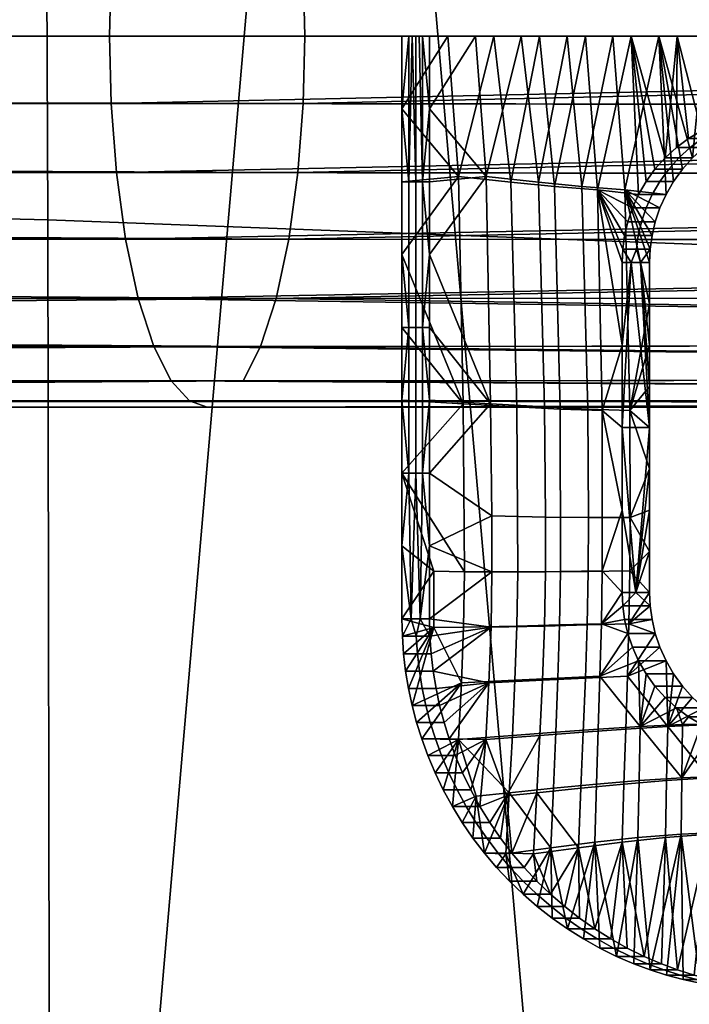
# Model space of a CAD drawing. Header units: millimetres. Extents: x -1009 to 329, y -9 to 760.
# Tile 79 of 95: x 152 to 171, y 425 to 452. Entities that reach past the tile are written whole.
import ezdxf

# ---------------------------------------------------------------- set-up
doc = ezdxf.new("R2010")
doc.units = ezdxf.units.MM
doc.layers.add('KORPUS', color=7, linetype='Continuous', true_color=0xc80000)
doc.layers.add('Vrstva 04', color=7, linetype='Continuous', true_color=0x007f00)

msp = doc.modelspace()

# ---------------------------------------------------------------- meshes
at = {"layer": 'KORPUS'}
mesh = msp.add_polyface(dxfattribs=at)
corners = [(150.658, 481.178, 310.037), (140.558, 481.164, 308.687), (150.658, 481.162, 310.037), (150.695, 481.162, 310.042), (150.695, 481.178, 310.043), (170.937, 489.013, 313.529), (161.109, 481.161, 311.522), (171.211, 481.159, 313.042), (150.998, 481.162, 310.084), (181.302, 481.158, 314.646), (191.383, 481.156, 316.332), (191.185, 488.773, 316.779), (201.451, 481.155, 318.103), (110.311, 363.856, 311.372), (120.333, 481.167, 306.236), (110.208, 481.168, 305.137), (130.702, 363.819, 313.747), (140.558, 481.164, 308.687), (130.45, 481.165, 307.42), (150.969, 363.78, 316.457), (150.658, 481.162, 310.037), (150.695, 481.162, 310.042), (161.109, 481.161, 311.522), (150.998, 481.162, 310.084), (171.355, 363.738, 319.531), (181.302, 481.158, 314.646), (171.211, 481.159, 313.042), (191.589, 363.694, 322.929), (201.451, 481.155, 318.103), (191.383, 481.156, 316.332), (211.77, 363.649, 326.667), (185.784, 444.881, 364.463), (217.572, 443.247, 371.081), (217.651, 417.503, 371.501), (185.902, 418.857, 364.581), (185.528, 470.385, 364.483), (217.361, 468.577, 370.754), (185.128, 496.255, 364.613), (217.003, 494.376, 370.483), (153.256, 419.89, 358.457), (185.926, 393.011, 364.839), (153.236, 393.839, 358.468), (153.218, 446.107, 358.637), (153.104, 471.771, 359.007), (125.36, 420.469, 354.094), (125.303, 394.348, 353.927), (125.396, 446.781, 354.485), (125.395, 472.583, 355.103), (97.278, 447.315, 351.093), (97.173, 420.954, 350.535), (97.426, 473.218, 351.905)]
mesh.append_faces([[corners[k] for k in face] for face in [(0, 1, 2, 2), (2, 3, 4, 0), (5, 6, 7, 7), (4, 3, 8, 8), (9, 5, 7, 7), (10, 11, 9, 9), (12, 11, 10, 10), (13, 14, 15, 15), (16, 17, 18, 18), (17, 19, 20, 20), (18, 14, 16, 16), (13, 16, 14, 14), (21, 20, 19, 19), (17, 16, 19, 19), (19, 22, 23, 23), (24, 25, 26, 26), (26, 22, 24, 24), (27, 28, 29, 29), (29, 25, 27, 27), (24, 27, 25, 25), (27, 30, 28, 28), (19, 24, 22, 22), (19, 23, 21, 21), (31, 32, 33, 34), (35, 36, 32, 31), (37, 38, 36, 35), (39, 34, 40, 41), (42, 31, 34, 39), (43, 35, 31, 42), (44, 39, 41, 45), (46, 42, 39, 44), (47, 43, 42, 46), (48, 46, 44, 49), (50, 47, 46, 48)]])
at = {"layer": 'Vrstva 04'}
mesh = msp.add_polyface(dxfattribs=at)
corners = [(-834.722, 441.063, 307.509), (-834.722, 441.063, 307.509), (-753.546, 441.063, 295.009), (-753.408, 441.23, 293.189), (-753.266, 441.765, 291.328), (-753.008, 443.992, 287.938), (-752.909, 445.591, 286.639), (-752.785, 451.063, 285.009), (-752.798, 452.883, 285.176), (-752.839, 454.744, 285.711), (-752.909, 456.535, 286.639), (-753.008, 458.134, 287.938), (-753.266, 460.361, 291.328), (-753.408, 460.896, 293.189), (-753.546, 461.063, 295.009), (-753.685, 460.896, 296.828), (-753.827, 460.361, 298.69), (-754.085, 458.134, 302.08), (-754.183, 456.535, 303.379), (-754.295, 452.883, 304.842), (-754.307, 451.063, 305.009), (-754.295, 449.243, 304.842), (-754.254, 447.382, 304.306), (-754.085, 443.992, 302.08), (-753.963, 442.693, 300.481), (-753.546, 441.063, 295.009), (-753.13, 442.693, 289.537), (-752.839, 447.382, 285.711), (-752.798, 449.243, 285.176), (-753.13, 459.433, 289.537), (-753.963, 459.433, 300.481), (-754.254, 454.744, 304.306), (-754.183, 445.591, 303.379), (-753.827, 441.765, 298.69), (-753.685, 441.23, 296.828), (-914.574, 441.063, 319.805), (-914.36, 441.259, 321.745), (-914.157, 441.833, 323.588), (-913.97, 442.759, 325.283), (-913.805, 444.014, 326.779), (-913.67, 445.538, 328), (-913.571, 447.256, 328.896), (-913.51, 449.115, 329.448), (-913.489, 451.063, 329.636), (-913.51, 453.011, 329.448), (-913.571, 454.87, 328.896), (-913.67, 456.587, 328), (-913.805, 458.111, 326.779), (-913.97, 459.367, 325.283), (-914.157, 460.293, 323.588), (-914.36, 460.867, 321.745), (-914.574, 461.063, 319.805), (-914.788, 460.867, 317.866), (-914.992, 460.293, 316.023), (-915.179, 459.367, 314.327), (-915.344, 458.111, 312.831), (-915.479, 456.588, 311.609), (-915.578, 454.87, 310.713), (-915.639, 453.011, 310.161), (-915.659, 451.063, 309.973), (-915.639, 449.115, 310.161), (-915.578, 447.256, 310.713), (-915.479, 445.538, 311.609), (-915.344, 444.014, 312.831), (-915.179, 442.759, 314.327), (-914.992, 441.833, 316.023), (-914.788, 441.259, 317.866), (-914.574, 441.063, 319.805), (-834.403, 445.591, 299.139), (-834.367, 447.382, 298.211), (-834.452, 443.992, 300.438), (-834.513, 442.693, 302.037), (-834.367, 454.744, 298.211), (-834.347, 449.243, 297.676), (-834.452, 458.134, 300.438), (-834.403, 456.535, 299.139), (-834.347, 452.883, 297.676), (-834.581, 441.765, 303.828), (-834.341, 451.063, 297.509), (-834.581, 460.361, 303.828), (-834.652, 460.896, 305.689), (-834.862, 460.361, 311.19), (-834.791, 460.896, 309.329), (-834.513, 459.433, 302.037), (-834.791, 441.23, 309.329), (-834.862, 441.765, 311.19), (-834.991, 443.992, 314.58), (-834.93, 442.693, 312.981), (-834.93, 459.433, 312.981), (-834.722, 461.063, 307.509), (-834.991, 458.134, 314.58), (-835.041, 445.591, 315.879), (-835.076, 454.744, 316.807), (-835.096, 449.243, 317.342), (-835.096, 452.883, 317.342), (-835.041, 456.535, 315.879), (-835.076, 447.382, 316.807), (-835.103, 451.063, 317.509), (71.802, 441.063, 295.009), (71.802, 441.063, 295.009), (157.509, 441.063, 308.067), (157.509, 441.063, 308.067), (72.117, 441.16, 293.65), (239.311, 441.063, 320.53), (239.525, 441.259, 318.591), (239.728, 441.832, 316.747), (239.916, 442.758, 315.051), (240.081, 444.014, 313.554), (240.215, 445.53, 312.337), (240.315, 447.255, 311.435), (240.376, 449.123, 310.881), (240.396, 451.063, 310.694), (240.376, 453.003, 310.881), (240.315, 454.87, 311.435), (240.215, 456.596, 312.337), (240.081, 458.112, 313.554), (239.916, 459.367, 315.051), (239.728, 460.294, 316.747), (239.525, 460.867, 318.591), (239.311, 461.063, 320.53), (239.097, 460.867, 322.47), (238.893, 460.294, 324.313), (238.706, 459.367, 326.009), (238.541, 458.112, 327.506), (238.407, 456.595, 328.722), (238.307, 454.87, 329.624), (238.246, 453.003, 330.177), (238.225, 451.063, 330.364), (238.246, 449.123, 330.177), (238.307, 447.256, 329.624), (238.407, 445.531, 328.722), (238.541, 444.014, 327.506), (238.706, 442.758, 326.009), (238.893, 441.832, 324.313), (239.097, 441.259, 322.47), (239.311, 441.063, 320.53), (71.39, 441.23, 296.786), (70.968, 441.765, 298.605), (70.562, 442.693, 300.354), (70.2, 443.992, 301.916), (69.905, 445.591, 303.185), (69.695, 447.382, 304.092), (69.574, 449.243, 304.614), (69.536, 451.063, 304.777), (69.574, 452.883, 304.614), (69.695, 454.744, 304.092), (69.905, 456.535, 303.185), (70.2, 458.134, 301.916), (70.562, 459.433, 300.354), (70.968, 460.361, 298.605), (71.39, 460.896, 296.786), (71.802, 461.063, 295.009), (72.215, 460.896, 293.231), (72.636, 460.361, 291.413), (73.042, 459.433, 289.663), (73.405, 458.134, 288.102), (73.699, 456.535, 286.833), (73.909, 454.744, 285.926), (74.031, 452.883, 285.403), (74.068, 451.063, 285.24), (74.038, 449.421, 285.373), (73.939, 447.738, 285.796), (73.769, 446.093, 286.532), (73.527, 444.576, 287.575), (73.223, 443.274, 288.883), (72.874, 442.252, 290.389), (72.499, 441.547, 292.007), (158.478, 441.765, 304.513), (158.949, 442.693, 302.784), (159.37, 443.992, 301.24), (159.712, 445.591, 299.986), (159.956, 447.382, 299.09), (160.097, 449.243, 298.574), (160.141, 451.063, 298.412), (160.097, 452.883, 298.574), (159.956, 454.744, 299.09), (159.712, 456.535, 299.986), (159.37, 458.134, 301.24), (158.949, 459.433, 302.784), (158.478, 460.361, 304.513), (157.988, 460.896, 306.31), (157.509, 461.063, 308.067), (157.031, 460.896, 309.824), (156.541, 460.361, 311.621), (156.07, 459.433, 313.35), (155.649, 458.134, 314.894), (155.307, 456.535, 316.148), (155.063, 454.744, 317.044), (154.922, 452.883, 317.561), (154.878, 451.063, 317.722), (154.922, 449.243, 317.561), (155.063, 447.382, 317.044), (155.307, 445.591, 316.148), (155.649, 443.992, 314.894), (156.07, 442.693, 313.35), (156.541, 441.765, 311.621), (157.031, 441.23, 309.824), (-753.546, 441.063, 295.009), (72.117, 441.16, 293.65), (-753.546, 441.063, 295.009), (72.117, 441.16, 293.65), (-753.408, 441.23, 293.189), (-753.266, 441.765, 291.328), (-753.13, 442.693, 289.537), (-753.008, 443.992, 287.938), (-752.909, 445.591, 286.639), (-752.839, 447.382, 285.711), (-752.798, 449.243, 285.176), (-752.785, 451.063, 285.009), (-752.798, 452.883, 285.176), (-752.839, 454.744, 285.711), (-752.909, 456.535, 286.639), (-753.008, 458.134, 287.938), (-753.13, 459.433, 289.537), (-753.266, 460.361, 291.328), (-753.408, 460.896, 293.189), (-753.546, 461.063, 295.009), (-753.685, 460.896, 296.828), (-753.827, 460.361, 298.69), (-753.963, 459.433, 300.481), (-754.085, 458.134, 302.08), (-754.183, 456.535, 303.379), (-754.254, 454.744, 304.306), (-754.295, 452.883, 304.842), (-754.307, 451.063, 305.009), (-754.295, 449.243, 304.842), (-754.254, 447.382, 304.306), (-754.183, 445.591, 303.379), (-754.085, 443.992, 302.08), (-753.963, 442.693, 300.481), (-753.827, 441.765, 298.69), (-753.685, 441.23, 296.828), (71.802, 441.063, 295.009), (71.39, 441.23, 296.786), (70.968, 441.765, 298.605), (70.562, 442.693, 300.354), (70.2, 443.992, 301.916), (69.905, 445.591, 303.185), (69.695, 447.382, 304.092), (69.574, 449.243, 304.614), (69.536, 451.063, 304.777), (69.574, 452.883, 304.614), (69.695, 454.744, 304.092), (69.905, 456.535, 303.185), (70.2, 458.134, 301.916), (70.562, 459.433, 300.354), (70.968, 460.361, 298.605), (71.39, 460.896, 296.786), (71.802, 461.063, 295.009), (72.215, 460.896, 293.231), (72.636, 460.361, 291.413), (73.042, 459.433, 289.663), (73.405, 458.134, 288.102), (73.699, 456.535, 286.833), (73.909, 454.744, 285.926), (74.031, 452.883, 285.403), (74.068, 451.063, 285.24), (74.038, 449.421, 285.373), (73.939, 447.738, 285.796), (73.769, 446.093, 286.532), (73.527, 444.576, 287.575), (73.223, 443.274, 288.883), (72.874, 442.252, 290.389), (72.499, 441.547, 292.007)]
mesh.append_faces([[corners[k] for k in face] for face in [(62, 68, 61, 61), (61, 69, 60, 60), (63, 64, 70, 70), (63, 70, 62, 62), (64, 65, 71, 71), (58, 72, 57, 57), (60, 73, 59, 59), (74, 55, 56, 56), (56, 57, 75, 75), (76, 58, 59, 59), (77, 65, 66, 66), (77, 66, 3, 3), (0, 3, 66, 66), (65, 77, 71, 71), (71, 70, 64, 64), (70, 71, 26, 5), (68, 70, 5, 6), (70, 68, 62, 62), (71, 77, 4, 26), (61, 68, 69, 69), (69, 73, 60, 60), (73, 69, 27, 28), (78, 73, 28, 7), (73, 78, 59, 59), (76, 72, 58, 58), (72, 76, 8, 9), (75, 72, 9, 10), (72, 75, 57, 57), (76, 78, 7, 8), (78, 76, 59, 59), (69, 68, 6, 27), (67, 0, 66, 66), (75, 74, 56, 56), (52, 53, 79, 79), (52, 80, 51, 51), (81, 49, 50, 50), (82, 50, 51, 51), (54, 83, 53, 53), (35, 36, 84, 84), (36, 37, 85, 85), (39, 86, 38, 38), (38, 87, 37, 37), (88, 48, 49, 49), (53, 83, 79, 79), (74, 83, 54, 54), (83, 74, 11, 29), (52, 79, 80, 80), (80, 89, 51, 51), (80, 79, 12, 13), (89, 80, 13, 14), (47, 48, 90, 90), (79, 83, 29, 12), (90, 46, 47, 47), (41, 91, 40, 40), (45, 92, 44, 44), (43, 93, 42, 42), (94, 43, 44, 44), (95, 45, 46, 46), (42, 96, 41, 41), (39, 40, 86, 86), (74, 54, 55, 55), (89, 82, 51, 51), (74, 75, 10, 11), (3, 4, 77, 77), (50, 82, 81, 81), (81, 82, 15, 16), (88, 81, 16, 30), (49, 81, 88, 88), (90, 88, 30, 17), (48, 88, 90, 90), (2, 3, 0, 0), (82, 89, 14, 15), (45, 95, 92, 92), (92, 95, 18, 31), (94, 92, 31, 19), (44, 92, 94, 94), (43, 97, 93, 93), (93, 97, 20, 21), (96, 93, 21, 22), (42, 93, 96, 96), (97, 94, 19, 20), (43, 94, 97, 97), (40, 91, 86, 86), (86, 91, 32, 23), (87, 86, 23, 24), (38, 86, 87, 87), (36, 85, 84, 84), (84, 85, 33, 34), (1, 84, 34, 25), (35, 84, 1, 1), (85, 87, 24, 33), (37, 87, 85, 85), (91, 96, 22, 32), (41, 96, 91, 91), (17, 18, 95, 90), (46, 90, 95, 95), (100, 102, 98, 98), (167, 166, 102, 102), (168, 164, 165, 165), (169, 163, 164, 164), (165, 166, 167, 168), (161, 162, 170, 171), (160, 161, 171, 172), (158, 159, 173, 174), (157, 158, 174, 175), (159, 160, 172, 173), (162, 163, 169, 170), (100, 104, 102, 102), (105, 168, 167, 167), (168, 169, 164, 164), (108, 170, 169, 169), (109, 171, 170, 170), (169, 168, 106, 106), (111, 173, 172, 172), (156, 157, 175, 176), (112, 175, 174, 174), (113, 176, 175, 175), (174, 173, 111, 111), (155, 156, 176, 177), (172, 171, 110, 110), (102, 104, 167, 167), (154, 155, 177, 178), (153, 154, 178, 179), (151, 152, 180, 181), (150, 151, 181, 182), (152, 153, 179, 180), (148, 149, 183, 184), (147, 148, 184, 185), (145, 146, 186, 187), (144, 145, 187, 188), (146, 147, 185, 186), (149, 150, 182, 183), (142, 143, 189, 190), (117, 179, 178, 178), (118, 180, 179, 179), (143, 144, 188, 189), (178, 177, 116, 116), (141, 142, 190, 191), (140, 141, 191, 192), (139, 140, 192, 193), (137, 138, 194, 195), (99, 136, 196, 101), (136, 137, 195, 196), (138, 139, 193, 194), (177, 176, 114, 114), (111, 112, 174, 174), (112, 113, 175, 175), (109, 110, 171, 171), (111, 172, 110, 110), (113, 114, 176, 176), (181, 119, 182, 182), (182, 120, 183, 183), (122, 185, 184, 184), (184, 183, 121, 121), (116, 177, 115, 115), (177, 114, 115, 115), (109, 170, 108, 108), (107, 108, 169, 169), (168, 105, 106, 106), (105, 167, 104, 104), (107, 169, 106, 106), (180, 119, 181, 181), (117, 118, 179, 179), (121, 183, 120, 120), (121, 122, 184, 184), (120, 182, 119, 119), (118, 119, 180, 180), (116, 117, 178, 178), (104, 100, 103, 103), (123, 185, 122, 122), (125, 187, 186, 186), (126, 188, 187, 187), (127, 190, 189, 189), (128, 191, 190, 190), (189, 188, 127, 127), (130, 193, 192, 192), (132, 194, 193, 193), (134, 196, 195, 195), (135, 101, 196, 196), (195, 194, 133, 133), (192, 191, 129, 129), (124, 125, 186, 186), (126, 187, 125, 125), (127, 128, 190, 190), (127, 188, 126, 126), (191, 128, 129, 129), (135, 196, 134, 134), (134, 195, 133, 133), (130, 131, 193, 193), (132, 193, 131, 131), (132, 133, 194, 194), (129, 130, 192, 192), (185, 124, 186, 186), (124, 185, 123, 123), (197, 198, 263, 201), (202, 262, 261, 203), (201, 263, 262, 202), (204, 260, 259, 205), (206, 257, 256, 207), (205, 258, 257, 206), (203, 261, 260, 204), (208, 255, 254, 209), (210, 253, 252, 211), (209, 254, 253, 210), (212, 251, 250, 213), (214, 249, 248, 215), (213, 250, 249, 214), (211, 252, 251, 212), (207, 256, 255, 208), (258, 205, 259, 259), (215, 248, 247, 216), (216, 247, 246, 217), (218, 245, 244, 219), (217, 246, 245, 218), (220, 243, 242, 221), (222, 241, 240, 223), (221, 242, 241, 222), (219, 244, 243, 220), (224, 239, 238, 225), (226, 237, 236, 227), (225, 238, 237, 226), (228, 235, 234, 229), (230, 233, 232, 231), (231, 232, 200, 199), (229, 234, 233, 230), (227, 236, 235, 228), (223, 240, 239, 224)]])
mesh = msp.add_polyface(dxfattribs=at)
corners = [(162.762, 445.172, 318.797), (164.288, 447.276, 319.025), (162.762, 447.136, 318.797), (163.998, 451.063, 318.982), (162.762, 451.063, 318.797), (162.762, 449.099, 318.797), (165.235, 451.063, 319.167), (166.471, 451.063, 319.353), (165.698, 447.12, 319.237), (166.87, 447.008, 319.413), (168.943, 451.063, 319.723), (167.707, 451.063, 319.538), (168.031, 446.915, 319.586), (168.974, 446.428, 319.728), (169.138, 446.793, 319.752), (168.849, 446.056, 319.709), (168.762, 445.684, 319.696), (169.341, 447.144, 319.783), (168.712, 445.315, 319.689), (169.879, 446.793, 314.808), (169.715, 446.428, 314.783), (168.772, 446.915, 314.642), (169.59, 446.056, 314.764), (167.212, 451.063, 314.408), (168.448, 451.063, 314.593), (167.611, 447.008, 314.468), (165.976, 451.063, 314.223), (166.439, 447.12, 314.292), (165.029, 447.276, 314.081), (163.503, 449.099, 313.852), (164.74, 451.063, 314.037), (163.503, 451.063, 313.852), (163.503, 447.136, 313.852), (163.503, 445.172, 313.852), (169.684, 451.063, 314.778), (169.344, 446.428, 317.255), (169.508, 446.793, 317.28), (169.138, 446.793, 319.752), (168.974, 446.428, 319.728), (168.849, 446.056, 319.709), (169.219, 446.056, 317.237), (163.318, 451.063, 315.088), (164.74, 451.063, 314.037), (163.503, 451.063, 313.852), (165.976, 451.063, 314.223), (163.225, 451.063, 315.706), (168.263, 451.063, 315.829), (163.133, 451.063, 316.324), (168.078, 451.063, 317.066), (168.448, 451.063, 314.593), (167.212, 451.063, 314.408), (169.684, 451.063, 314.778), (162.948, 451.063, 317.561), (165.235, 451.063, 319.167), (167.892, 451.063, 318.302), (163.998, 451.063, 318.982), (162.762, 451.063, 318.797), (166.471, 451.063, 319.353), (163.04, 451.063, 316.943), (167.707, 451.063, 319.538), (168.943, 451.063, 319.723), (170.179, 451.063, 319.908), (163.318, 447.136, 315.088), (163.503, 447.136, 313.852), (163.503, 445.172, 313.852), (163.318, 451.063, 315.088), (163.503, 449.099, 313.852), (163.503, 451.063, 313.852), (163.133, 447.136, 316.324), (163.133, 451.063, 316.324), (163.225, 451.063, 315.706), (162.948, 447.136, 317.561), (162.948, 451.063, 317.561), (163.04, 451.063, 316.943), (162.762, 449.099, 318.797), (162.762, 451.063, 318.797), (162.762, 447.136, 318.797)]
mesh.append_faces([[corners[k] for k in face] for face in [(0, 1, 2, 2), (3, 4, 5, 5), (6, 3, 1, 1), (5, 1, 3, 3), (1, 5, 2, 2), (7, 8, 9, 9), (7, 6, 8, 8), (10, 11, 12, 12), (9, 11, 7, 7), (9, 12, 11, 11), (1, 8, 6, 6), (13, 14, 12, 12), (15, 13, 12, 12), (16, 15, 12, 12), (10, 14, 17, 17), (14, 10, 12, 12), (18, 16, 12, 12), (19, 20, 21, 21), (20, 22, 21, 21), (23, 24, 25, 25), (26, 23, 27, 27), (23, 25, 27, 27), (25, 24, 21, 21), (27, 28, 26, 26), (29, 30, 28, 28), (26, 28, 30, 30), (30, 29, 31, 31), (32, 29, 28, 28), (33, 32, 28, 28), (24, 34, 21, 21), (35, 36, 37, 38), (35, 38, 39, 40), (41, 42, 43, 43), (41, 44, 42, 42), (41, 45, 46, 46), (47, 48, 45, 45), (44, 41, 46, 46), (46, 49, 50, 50), (46, 51, 49, 49), (44, 46, 50, 50), (46, 45, 48, 48), (52, 53, 54, 54), (55, 52, 56, 56), (52, 55, 53, 53), (53, 57, 54, 54), (54, 58, 52, 52), (59, 54, 57, 57), (48, 58, 54, 54), (60, 54, 59, 59), (54, 60, 61, 61), (48, 47, 58, 58), (62, 63, 64, 64), (65, 66, 62, 62), (63, 62, 66, 66), (66, 65, 67, 67), (68, 69, 70, 62), (62, 70, 65, 65), (71, 72, 73, 73), (71, 74, 72, 72), (75, 72, 74, 74), (76, 74, 71, 71), (68, 71, 73, 73), (73, 69, 68, 68)]])
mesh = msp.add_polyface(dxfattribs=at)
corners = [(168.943, 451.063, 319.723), (169.341, 447.144, 319.783), (169.581, 447.477, 319.819), (170.179, 451.063, 319.908), (169.855, 447.784, 319.86), (170.158, 448.061, 319.905), (170.487, 448.304, 319.955), (170.835, 448.509, 320.007), (171.416, 451.063, 320.094), (171.196, 448.675, 320.061), (171.563, 448.801, 320.116), (172.652, 451.063, 320.279), (171.932, 448.889, 320.171), (172.296, 448.939, 320.226), (172.652, 448.956, 320.279), (173.007, 448.939, 320.332), (173.372, 448.889, 320.387), (172.673, 448.889, 315.226), (173.393, 451.063, 315.334), (173.037, 448.939, 315.281), (172.157, 451.063, 315.149), (172.304, 448.801, 315.171), (171.937, 448.675, 315.116), (171.576, 448.509, 315.062), (170.921, 451.063, 314.964), (171.228, 448.304, 315.01), (170.9, 448.061, 314.961), (169.684, 451.063, 314.778), (170.596, 447.784, 314.915), (170.322, 447.477, 314.874), (170.082, 447.144, 314.838), (169.879, 446.793, 314.808), (168.772, 446.915, 314.642), (172.667, 448.939, 317.753), (172.673, 448.889, 315.226), (173.037, 448.939, 315.281), (171.934, 448.801, 317.643), (172.304, 448.801, 315.171), (172.899, 448.956, 318.631), (173.146, 448.956, 316.982), (171.566, 448.675, 317.588), (171.205, 448.509, 317.534), (171.576, 448.509, 315.062), (171.937, 448.675, 315.116), (171.563, 448.801, 320.116), (171.196, 448.675, 320.061), (171.228, 448.304, 315.01), (170.858, 448.304, 317.482), (170.529, 448.061, 317.433), (170.9, 448.061, 314.961), (170.596, 447.784, 314.915), (170.225, 447.784, 317.387), (171.932, 448.889, 320.171), (172.652, 448.956, 320.279), (172.296, 448.939, 320.226), (170.835, 448.509, 320.007), (170.487, 448.304, 319.955), (170.158, 448.061, 319.905), (169.855, 447.784, 319.86), (169.951, 447.477, 317.346), (170.322, 447.477, 314.874), (170.082, 447.144, 314.838), (169.711, 447.144, 317.31), (169.879, 446.793, 314.808), (169.508, 446.793, 317.28), (169.581, 447.477, 319.819), (169.341, 447.144, 319.783), (169.138, 446.793, 319.752), (169.344, 446.428, 317.255), (169.715, 446.428, 314.783), (169.219, 446.056, 317.237), (169.59, 446.056, 314.764), (173.007, 448.939, 320.332), (172.652, 448.956, 320.279), (172.899, 448.956, 318.631), (173.378, 448.939, 317.86), (173.022, 451.063, 317.807), (173.208, 451.063, 316.57), (168.263, 451.063, 315.829), (168.078, 451.063, 317.066), (172.837, 451.063, 319.043), (167.892, 451.063, 318.302), (172.157, 451.063, 315.149), (170.921, 451.063, 314.964), (169.684, 451.063, 314.778), (170.179, 451.063, 319.908), (171.416, 451.063, 320.094), (172.652, 451.063, 320.279), (173.393, 451.063, 315.334), (173.888, 451.063, 320.464)]
mesh.append_faces([[corners[k] for k in face] for face in [(0, 1, 2, 2), (3, 0, 4, 4), (2, 4, 0, 0), (4, 5, 3, 3), (6, 3, 5, 5), (3, 7, 8, 8), (8, 9, 10, 10), (8, 7, 9, 9), (11, 8, 12, 12), (10, 12, 8, 8), (12, 13, 11, 11), (6, 7, 3, 3), (11, 13, 14, 14), (15, 16, 11, 11), (14, 15, 11, 11), (17, 18, 19, 19), (20, 18, 17, 17), (20, 17, 21, 21), (20, 22, 23, 23), (22, 20, 21, 21), (23, 24, 20, 20), (24, 25, 26, 26), (23, 25, 24, 24), (27, 24, 28, 28), (24, 26, 28, 28), (27, 29, 30, 30), (29, 27, 28, 28), (30, 31, 27, 27), (32, 27, 31, 31), (33, 34, 35, 35), (36, 37, 34, 33), (38, 33, 39, 39), (40, 41, 42, 43), (36, 44, 45, 40), (40, 43, 37, 36), (46, 47, 48, 49), (42, 41, 47, 46), (50, 49, 48, 51), (33, 52, 44, 36), (53, 54, 38, 38), (54, 33, 38, 38), (52, 33, 54, 54), (41, 55, 56, 47), (47, 56, 57, 48), (58, 51, 48, 57), (55, 41, 40, 45), (51, 59, 60, 50), (61, 60, 59, 62), (63, 61, 62, 64), (59, 65, 66, 62), (64, 62, 66, 67), (64, 68, 69, 63), (51, 58, 65, 59), (68, 70, 71, 69), (72, 73, 74, 75), (76, 77, 78, 79), (80, 76, 79, 81), (77, 82, 83, 78), (84, 78, 83, 83), (81, 85, 86, 80), (86, 87, 80, 80), (82, 77, 88, 88), (87, 89, 80, 80)]])
mesh = msp.add_polyface(dxfattribs=at)
corners = [(165.698, 447.12, 319.237), (164.288, 447.276, 319.025), (164.409, 441.153, 319.044), (165.862, 441.065, 319.261), (166.87, 447.008, 319.413), (167.029, 441.009, 319.436), (168.031, 446.915, 319.586), (168.161, 440.966, 319.606), (162.762, 441.245, 318.797), (162.762, 439.281, 318.797), (164.445, 436.623, 319.049), (162.762, 443.208, 318.797), (162.762, 445.172, 318.797), (168.696, 442.732, 319.686), (168.696, 444.956, 319.686), (168.696, 440.508, 319.686), (168.712, 445.315, 319.689), (168.696, 438.285, 319.686), (167.77, 441.009, 314.492), (167.611, 447.008, 314.468), (168.772, 446.915, 314.642), (168.902, 440.966, 314.661), (166.603, 441.065, 314.317), (166.439, 447.12, 314.292), (166.633, 438.097, 314.321), (167.79, 438.086, 314.494), (165.15, 441.153, 314.099), (165.029, 447.276, 314.081), (165.187, 438.127, 314.104), (169.59, 446.056, 314.764), (169.503, 445.684, 314.751), (169.453, 445.315, 314.744), (169.437, 444.956, 314.741), (169.437, 443.844, 314.741), (169.437, 442.732, 314.741), (169.437, 441.62, 314.741), (169.437, 440.508, 314.741), (163.503, 441.245, 313.852), (163.503, 443.208, 313.852), (163.503, 445.172, 313.852), (169.437, 439.396, 314.741), (168.912, 438.081, 314.663), (163.503, 439.281, 313.852), (169.19, 444.956, 316.39), (169.437, 443.844, 314.741), (169.437, 444.956, 314.741), (169.437, 441.62, 314.741), (169.437, 442.732, 314.741), (169.437, 440.508, 314.741), (168.943, 444.956, 318.038), (168.696, 444.956, 319.686), (168.696, 442.732, 319.686), (168.696, 440.508, 319.686), (169.503, 445.684, 314.751), (169.59, 446.056, 314.764), (169.219, 446.056, 317.237), (169.133, 445.684, 317.224), (169.453, 445.315, 314.744), (169.083, 445.315, 317.216), (169.19, 444.956, 316.39), (169.437, 444.956, 314.741), (168.762, 445.684, 319.696), (168.712, 445.315, 319.689), (168.943, 444.956, 318.038), (168.849, 446.056, 319.709), (168.696, 444.956, 319.686), (163.133, 443.209, 316.324), (163.318, 443.209, 315.088), (163.318, 439.281, 315.088), (163.133, 439.281, 316.324), (162.948, 443.209, 317.561), (162.948, 439.281, 317.561), (163.133, 447.136, 316.324), (163.318, 447.136, 315.088), (162.948, 447.136, 317.561), (163.503, 443.208, 313.852), (163.503, 441.245, 313.852), (163.503, 445.172, 313.852), (163.503, 439.281, 313.852), (162.762, 441.245, 318.797), (162.762, 443.208, 318.797), (162.762, 439.281, 318.797), (162.762, 445.172, 318.797), (162.762, 447.136, 318.797)]
mesh.append_faces([[corners[k] for k in face] for face in [(0, 1, 2, 3), (4, 0, 3, 5), (6, 4, 5, 7), (2, 8, 9, 9), (9, 10, 2, 2), (11, 8, 2, 2), (2, 12, 11, 11), (2, 1, 12, 12), (6, 13, 14, 14), (7, 15, 13, 13), (6, 14, 16, 16), (6, 7, 13, 13), (7, 17, 15, 15), (18, 19, 20, 21), (22, 23, 19, 18), (24, 22, 18, 25), (26, 27, 23, 22), (28, 26, 22, 24), (20, 29, 30, 30), (20, 31, 32, 32), (21, 33, 34, 34), (21, 20, 33, 33), (35, 21, 34, 34), (20, 30, 31, 31), (35, 36, 21, 21), (32, 33, 20, 20), (37, 38, 26, 26), (39, 26, 38, 38), (27, 26, 39, 39), (40, 21, 36, 36), (40, 41, 21, 21), (26, 42, 37, 37), (43, 44, 45, 45), (43, 46, 47, 47), (43, 47, 44, 44), (48, 43, 49, 49), (49, 50, 51, 51), (51, 52, 49, 49), (46, 43, 48, 48), (49, 52, 48, 48), (53, 54, 55, 56), (57, 53, 56, 58), (57, 59, 60, 60), (57, 58, 59, 59), (56, 61, 62, 58), (59, 58, 63, 63), (63, 58, 62, 62), (61, 56, 55, 64), (63, 62, 65, 65), (66, 67, 68, 69), (70, 66, 69, 71), (72, 73, 67, 66), (74, 72, 66, 70), (67, 75, 76, 76), (76, 68, 67, 67), (67, 77, 75, 75), (78, 68, 76, 76), (79, 80, 70, 70), (70, 71, 79, 79), (81, 79, 71, 71), (70, 82, 83, 74), (80, 82, 70, 70), (77, 67, 73, 73)]])
mesh = msp.add_polyface(dxfattribs=at)
corners = [(165.886, 436.623, 319.265), (164.445, 436.623, 319.049), (164.421, 435.126, 319.045), (165.859, 435.157, 319.261), (165.862, 441.065, 319.261), (164.409, 441.153, 319.044), (167.039, 436.633, 319.438), (167.012, 435.19, 319.434), (167.029, 441.009, 319.436), (168.16, 436.646, 319.606), (168.136, 435.223, 319.602), (168.161, 440.966, 319.606), (162.762, 435.354, 318.797), (163.619, 436.637, 318.925), (162.762, 437.318, 318.797), (162.762, 439.281, 318.797), (163.619, 435.12, 318.925), (168.696, 436.061, 319.686), (168.696, 438.285, 319.686), (168.712, 435.702, 319.689), (168.849, 434.96, 319.709), (168.762, 435.333, 319.696), (167.79, 438.086, 314.494), (167.77, 441.009, 314.492), (168.902, 440.966, 314.661), (168.912, 438.081, 314.663), (167.78, 436.633, 314.493), (168.901, 436.646, 314.661), (167.753, 435.19, 314.489), (168.877, 435.223, 314.657), (166.627, 436.623, 314.32), (166.633, 438.097, 314.321), (166.6, 435.157, 314.316), (165.186, 436.623, 314.104), (165.187, 438.127, 314.104), (165.162, 435.126, 314.101), (169.503, 435.333, 314.751), (169.59, 434.96, 314.764), (169.437, 436.061, 314.741), (169.453, 435.702, 314.744), (169.437, 437.173, 314.741), (169.437, 439.396, 314.741), (169.437, 438.285, 314.741), (163.503, 437.318, 313.852), (163.503, 439.281, 313.852), (165.15, 441.153, 314.099), (163.503, 435.354, 313.852), (163.514, 434.883, 313.854), (169.067, 436.061, 317.214), (169.453, 435.702, 314.744), (169.437, 436.061, 314.741), (169.503, 435.333, 314.751), (168.762, 435.333, 319.696), (168.849, 434.96, 319.709), (169.59, 434.96, 314.764), (168.712, 435.702, 319.689), (168.696, 436.061, 319.686), (169.067, 436.061, 317.214), (169.437, 439.396, 314.741), (169.437, 440.508, 314.741), (169.437, 437.173, 314.741), (169.437, 438.285, 314.741), (168.696, 440.508, 319.686), (168.696, 438.285, 319.686), (168.696, 436.061, 319.686), (169.437, 436.061, 314.741), (163.256, 435.354, 315.5), (163.503, 437.318, 313.852), (163.503, 435.354, 313.852), (163.503, 439.281, 313.852), (163.318, 439.281, 315.088), (163.133, 439.281, 316.324), (162.762, 437.318, 318.797), (163.009, 435.354, 317.149), (162.762, 435.354, 318.797), (162.762, 439.281, 318.797), (162.948, 439.281, 317.561), (163.514, 434.883, 313.854), (163.256, 435.354, 315.5), (163.503, 435.354, 313.852), (163.144, 434.883, 316.326), (163.009, 435.354, 317.149), (162.773, 434.883, 318.798), (162.762, 435.354, 318.797)]
mesh.append_faces([[corners[k] for k in face] for face in [(0, 1, 2, 3), (4, 5, 1, 0), (6, 0, 3, 7), (8, 4, 0, 6), (9, 6, 7, 10), (11, 8, 6, 9), (12, 13, 14, 14), (14, 13, 15, 15), (16, 2, 1, 13), (13, 1, 15, 15), (9, 10, 17, 17), (12, 16, 13, 13), (11, 9, 18, 18), (9, 17, 18, 18), (10, 19, 17, 17), (10, 20, 21, 21), (21, 19, 10, 10), (22, 23, 24, 25), (26, 22, 25, 27), (28, 26, 27, 29), (30, 31, 22, 26), (32, 30, 26, 28), (33, 34, 31, 30), (35, 33, 30, 32), (29, 36, 37, 37), (29, 38, 39, 39), (27, 40, 38, 38), (29, 39, 36, 36), (25, 41, 42, 42), (25, 40, 27, 27), (27, 38, 29, 29), (25, 42, 40, 40), (34, 43, 44, 44), (44, 45, 34, 34), (34, 33, 43, 43), (46, 43, 33, 33), (35, 47, 46, 46), (46, 33, 35, 35), (48, 49, 50, 50), (51, 52, 53, 54), (49, 55, 52, 51), (55, 48, 56, 56), (49, 48, 55, 55), (57, 58, 59, 59), (57, 60, 61, 61), (57, 61, 58, 58), (57, 62, 63, 63), (59, 62, 57, 57), (63, 64, 57, 57), (57, 65, 60, 60), (66, 67, 68, 68), (69, 67, 70, 70), (66, 70, 67, 67), (71, 70, 66, 66), (72, 73, 74, 74), (72, 75, 76, 76), (76, 73, 72, 72), (73, 76, 71, 71), (71, 66, 73, 73), (77, 78, 79, 79), (77, 80, 78, 78), (78, 80, 81, 81), (81, 82, 83, 83)]])
mesh = msp.add_polyface(dxfattribs=at)
corners = [(165.654, 430.665, 319.23), (165.738, 432.212, 319.243), (164.283, 432.105, 319.025), (165.808, 433.697, 319.253), (164.366, 433.631, 319.037), (165.859, 435.157, 319.261), (164.421, 435.126, 319.045), (166.909, 432.3, 319.418), (166.844, 430.789, 319.409), (166.967, 433.756, 319.427), (167.012, 435.19, 319.434), (168.052, 432.381, 319.59), (168.004, 430.9, 319.582), (168.098, 433.811, 319.597), (168.136, 435.223, 319.602), (163.295, 432.115, 318.877), (163.457, 431.673, 318.901), (163.655, 431.204, 318.931), (162.938, 433.48, 318.823), (163.036, 433.02, 318.838), (163.619, 435.12, 318.925), (163.155, 432.564, 318.856), (163.876, 430.745, 318.964), (164.759, 430.571, 319.096), (164.12, 430.298, 319), (162.806, 434.413, 318.803), (162.773, 434.883, 318.798), (162.762, 435.354, 318.797), (162.861, 433.945, 318.812), (167.65, 432.3, 314.473), (167.708, 433.756, 314.482), (168.839, 433.811, 314.652), (168.794, 432.381, 314.645), (167.585, 430.789, 314.464), (168.745, 430.9, 314.638), (166.55, 433.697, 314.309), (166.6, 435.157, 314.316), (167.753, 435.19, 314.489), (166.479, 432.212, 314.298), (166.395, 430.665, 314.285), (165.107, 433.631, 314.092), (165.162, 435.126, 314.101), (165.024, 432.105, 314.08), (163.514, 434.883, 313.854), (163.547, 434.413, 313.859), (163.602, 433.945, 313.867), (165.579, 430.579, 314.163), (164.036, 432.115, 313.932), (163.777, 433.02, 313.893), (163.896, 432.564, 313.911), (163.679, 433.48, 313.878), (164.617, 430.745, 314.019), (164.396, 431.204, 313.986), (164.198, 431.673, 313.956), (164.617, 430.745, 314.019), (164.247, 430.745, 316.491), (164.025, 431.204, 316.458), (164.396, 431.204, 313.986), (164.198, 431.673, 313.956), (163.827, 431.673, 316.428), (163.666, 432.115, 316.404), (164.036, 432.115, 313.932), (163.525, 432.564, 316.383), (163.896, 432.564, 313.911), (163.777, 433.02, 313.893), (163.406, 433.02, 316.365), (163.308, 433.48, 316.351), (163.679, 433.48, 313.878), (163.232, 433.945, 316.339), (163.602, 433.945, 313.867), (163.547, 434.413, 313.859), (163.177, 434.413, 316.331), (163.144, 434.883, 316.326), (163.514, 434.883, 313.854), (163.876, 430.745, 318.964), (163.655, 431.204, 318.931), (163.457, 431.673, 318.901), (163.295, 432.115, 318.877), (163.155, 432.564, 318.856), (163.036, 433.02, 318.838), (162.938, 433.48, 318.823), (162.861, 433.945, 318.812), (162.806, 434.413, 318.803), (162.773, 434.883, 318.798), (163.009, 435.354, 317.149)]
mesh.append_faces([[corners[k] for k in face] for face in [(0, 1, 2, 2), (3, 4, 2, 1), (5, 6, 4, 3), (7, 1, 0, 8), (9, 3, 1, 7), (10, 5, 3, 9), (11, 7, 8, 12), (13, 9, 7, 11), (14, 10, 9, 13), (15, 16, 2, 2), (16, 17, 2, 2), (18, 19, 20, 20), (21, 4, 19, 19), (21, 15, 4, 4), (2, 17, 22, 22), (2, 23, 0, 0), (2, 4, 15, 15), (24, 2, 22, 22), (4, 20, 19, 19), (25, 20, 26, 26), (20, 27, 26, 26), (28, 20, 25, 25), (18, 20, 28, 28), (20, 4, 6, 6), (29, 30, 31, 32), (33, 29, 32, 34), (35, 36, 37, 30), (38, 35, 30, 29), (39, 38, 29, 33), (40, 41, 36, 35), (42, 40, 35, 38), (43, 41, 44, 44), (44, 41, 45, 45), (46, 38, 39, 39), (38, 46, 42, 42), (42, 47, 40, 40), (48, 40, 49, 49), (40, 48, 50, 50), (49, 40, 47, 47), (51, 52, 42, 42), (53, 42, 52, 52), (47, 42, 53, 53), (40, 50, 45, 45), (40, 45, 41, 41), (54, 55, 56, 57), (58, 59, 60, 61), (57, 56, 59, 58), (61, 60, 62, 63), (64, 65, 66, 67), (67, 66, 68, 69), (70, 71, 72, 73), (69, 68, 71, 70), (63, 62, 65, 64), (55, 74, 75, 56), (59, 76, 77, 60), (60, 77, 78, 62), (56, 75, 76, 59), (65, 79, 80, 66), (66, 80, 81, 68), (71, 82, 83, 72), (68, 81, 82, 71), (62, 78, 79, 65), (84, 72, 83, 83)]])
mesh = msp.add_polyface(dxfattribs=at)
corners = [(169.186, 432.451, 319.76), (168.052, 432.381, 319.59), (168.004, 430.9, 319.582), (169.152, 430.995, 319.754), (168.098, 433.811, 319.597), (170.325, 432.503, 319.93), (170.304, 431.066, 319.927), (170.835, 432.508, 320.007), (170.158, 432.956, 319.905), (169.581, 433.54, 319.819), (169.341, 433.872, 319.783), (169.855, 433.233, 319.86), (170.487, 432.713, 319.955), (169.138, 434.224, 319.752), (172.296, 432.077, 320.226), (171.932, 432.128, 320.171), (172.652, 431.124, 320.279), (171.563, 432.215, 320.116), (171.473, 431.109, 320.102), (171.196, 432.342, 320.061), (168.849, 434.96, 319.709), (168.136, 435.223, 319.602), (168.974, 434.589, 319.728), (173.007, 432.077, 320.332), (172.652, 432.061, 320.279), (173.372, 432.128, 320.387), (168.745, 430.9, 314.638), (168.794, 432.381, 314.645), (169.927, 432.451, 314.815), (169.893, 430.995, 314.81), (167.708, 433.756, 314.482), (167.753, 435.19, 314.489), (168.877, 435.223, 314.657), (168.839, 433.811, 314.652), (169.59, 434.96, 314.764), (169.715, 434.589, 314.783), (171.937, 432.342, 315.116), (171.045, 431.066, 314.982), (171.576, 432.508, 315.062), (172.214, 431.109, 315.158), (173.393, 431.124, 315.334), (172.673, 432.128, 315.226), (172.304, 432.215, 315.171), (171.066, 432.503, 314.986), (171.228, 432.713, 315.01), (169.879, 434.224, 314.808), (170.082, 433.872, 314.838), (170.322, 433.54, 314.874), (170.9, 432.956, 314.961), (170.596, 433.233, 314.915), (173.037, 432.077, 315.281), (172.899, 432.061, 318.631), (173.378, 432.077, 317.86), (173.146, 432.061, 316.982), (172.652, 432.061, 320.279), (173.007, 432.077, 320.332), (169.715, 434.589, 314.783), (168.974, 434.589, 319.728), (169.138, 434.224, 319.752), (169.879, 434.224, 314.808), (170.082, 433.872, 314.838), (169.341, 433.872, 319.783), (169.581, 433.54, 319.819), (170.322, 433.54, 314.874), (169.855, 433.233, 319.86), (170.596, 433.233, 314.915), (169.59, 434.96, 314.764), (168.849, 434.96, 319.709), (170.9, 432.956, 314.961), (170.158, 432.956, 319.905), (170.487, 432.713, 319.955), (171.228, 432.713, 315.01), (171.576, 432.508, 315.062), (170.835, 432.508, 320.007), (171.196, 432.342, 320.061), (171.937, 432.342, 315.116), (172.304, 432.215, 315.171), (171.563, 432.215, 320.116), (171.932, 432.128, 320.171), (172.673, 432.128, 315.226), (173.146, 432.061, 316.982), (173.393, 432.061, 315.334), (173.037, 432.077, 315.281), (172.296, 432.077, 320.226), (172.899, 432.061, 318.631), (172.652, 432.061, 320.279)]
mesh.append_faces([[corners[k] for k in face] for face in [(0, 1, 2, 3), (1, 0, 4, 4), (5, 0, 6, 6), (7, 5, 6, 6), (8, 0, 5, 5), (0, 9, 10, 10), (0, 8, 11, 11), (11, 9, 0, 0), (8, 5, 12, 12), (4, 0, 13, 13), (14, 15, 16, 16), (17, 18, 15, 15), (7, 12, 5, 5), (18, 17, 19, 19), (7, 6, 19, 19), (19, 6, 18, 18), (0, 10, 13, 13), (4, 20, 21, 21), (22, 20, 4, 4), (13, 22, 4, 4), (23, 24, 16, 16), (25, 23, 16, 16), (16, 24, 14, 14), (26, 27, 28, 29), (30, 31, 32, 33), (34, 35, 33, 33), (33, 32, 34, 34), (36, 37, 38, 38), (37, 36, 39, 39), (40, 39, 41, 41), (41, 39, 42, 42), (36, 42, 39, 39), (43, 44, 38, 38), (28, 45, 46, 46), (28, 46, 47, 47), (28, 48, 43, 43), (44, 43, 48, 48), (48, 28, 49, 49), (47, 49, 28, 28), (43, 38, 37, 37), (28, 43, 37, 37), (33, 45, 28, 28), (40, 41, 50, 50), (33, 35, 45, 45), (33, 28, 27, 27), (51, 52, 53, 53), (54, 55, 52, 51), (56, 57, 58, 59), (60, 61, 62, 63), (64, 65, 63, 62), (59, 58, 61, 60), (66, 67, 57, 56), (68, 69, 70, 71), (72, 73, 74, 75), (71, 70, 73, 72), (76, 77, 78, 79), (80, 81, 82, 82), (79, 78, 83, 82), (75, 74, 77, 76), (84, 80, 82, 82), (69, 68, 65, 64), (84, 83, 85, 85), (83, 84, 82, 82)]])
mesh = msp.add_polyface(dxfattribs=at)
corners = [(169.152, 430.995, 319.754), (168.004, 430.9, 319.582), (167.959, 429.333, 319.576), (169.123, 429.457, 319.75), (170.304, 431.066, 319.927), (170.288, 429.551, 319.925), (169.186, 432.451, 319.76), (171.473, 431.109, 320.102), (171.465, 429.608, 320.101), (172.652, 431.124, 320.279), (172.652, 429.627, 320.279), (173.831, 431.109, 320.456), (173.838, 429.608, 320.457), (169.893, 425.751, 319.866), (169.449, 425.893, 319.799), (170.343, 425.631, 319.933), (168.547, 426.256, 319.664), (169.012, 426.056, 319.733), (170.799, 425.532, 320.001), (172.186, 425.365, 320.209), (171.721, 425.399, 320.14), (172.652, 425.354, 320.279), (171.259, 425.454, 320.07), (173.118, 425.365, 320.349), (171.932, 432.128, 320.171), (172.206, 429.608, 315.156), (172.214, 431.109, 315.158), (173.393, 431.124, 315.334), (173.393, 429.627, 315.334), (171.029, 429.551, 314.98), (171.045, 431.066, 314.982), (169.927, 432.451, 314.815), (169.893, 430.995, 314.81), (169.864, 429.457, 314.805), (168.7, 429.333, 314.631), (168.745, 430.9, 314.638), (172.927, 425.365, 315.264), (171.54, 425.532, 315.057), (172, 425.454, 315.125), (172.462, 425.399, 315.195), (171.084, 425.631, 314.988), (170.19, 425.893, 314.854), (169.288, 426.256, 314.719), (169.753, 426.056, 314.789), (170.634, 425.751, 314.921), (168.393, 426.727, 314.585), (168.835, 426.48, 314.651), (173.488, 425.365, 317.876), (173.118, 425.365, 320.349), (172.652, 425.354, 320.279), (173.022, 425.354, 317.807), (172.186, 425.365, 320.209), (172.557, 425.365, 317.737), (173.393, 425.354, 315.334), (172.927, 425.365, 315.264), (172.092, 425.399, 317.667), (172.462, 425.399, 315.195), (172, 425.454, 315.125), (171.629, 425.454, 317.598), (171.169, 425.532, 317.529), (171.54, 425.532, 315.057), (170.714, 425.631, 317.461), (171.084, 425.631, 314.988), (170.634, 425.751, 314.921), (170.263, 425.751, 317.393), (169.819, 425.893, 317.327), (170.19, 425.893, 314.854), (169.382, 426.056, 317.261), (169.753, 426.056, 314.789), (169.288, 426.256, 314.719), (168.918, 426.256, 317.191), (168.464, 426.48, 317.123), (168.835, 426.48, 314.651), (168.022, 426.727, 317.057), (168.393, 426.727, 314.585), (171.721, 425.399, 320.14), (171.259, 425.454, 320.07), (170.799, 425.532, 320.001), (170.343, 425.631, 319.933), (169.893, 425.751, 319.866), (169.449, 425.893, 319.799), (169.012, 426.056, 319.733), (168.547, 426.256, 319.664), (168.093, 426.48, 319.596)]
mesh.append_faces([[corners[k] for k in face] for face in [(0, 1, 2, 3), (4, 0, 3, 5), (6, 0, 4, 4), (7, 4, 5, 8), (9, 7, 8, 10), (11, 9, 10, 12), (13, 5, 14, 14), (15, 5, 13, 13), (3, 16, 17, 17), (14, 3, 17, 17), (3, 14, 5, 5), (5, 15, 18, 18), (19, 8, 20, 20), (21, 10, 19, 19), (8, 18, 22, 22), (20, 8, 22, 22), (8, 19, 10, 10), (5, 18, 8, 8), (10, 21, 23, 23), (24, 7, 9, 9), (3, 2, 16, 16), (23, 12, 10, 10), (25, 26, 27, 28), (29, 30, 26, 25), (31, 30, 32, 32), (33, 32, 30, 29), (34, 35, 32, 33), (25, 28, 36, 36), (29, 25, 37, 37), (37, 25, 38, 38), (25, 36, 39, 39), (25, 39, 38, 38), (37, 40, 29, 29), (41, 33, 29, 29), (33, 42, 34, 34), (42, 33, 43, 43), (44, 29, 40, 40), (29, 44, 41, 41), (33, 41, 43, 43), (45, 34, 46, 46), (34, 42, 46, 46), (47, 48, 49, 50), (51, 52, 50, 49), (53, 50, 52, 54), (54, 52, 55, 56), (57, 58, 59, 60), (60, 59, 61, 62), (56, 55, 58, 57), (63, 64, 65, 66), (66, 65, 67, 68), (69, 70, 71, 72), (72, 71, 73, 74), (69, 68, 67, 70), (63, 62, 61, 64), (52, 51, 75, 55), (55, 75, 76, 58), (59, 77, 78, 61), (61, 78, 79, 64), (58, 76, 77, 59), (65, 80, 81, 67), (70, 82, 83, 71), (67, 81, 82, 70), (64, 79, 80, 65)]])
mesh = msp.add_polyface(dxfattribs=at)
corners = [(166.778, 429.184, 319.399), (166.844, 430.789, 319.409), (165.654, 430.665, 319.23), (168.004, 430.9, 319.582), (167.959, 429.333, 319.576), (165.659, 428.283, 319.231), (165.563, 429.019, 319.217), (165.311, 428.653, 319.179), (166.025, 427.932, 319.286), (164.675, 429.445, 319.083), (164.759, 430.571, 319.096), (164.387, 429.864, 319.04), (164.983, 429.041, 319.13), (167.652, 426.727, 319.53), (167.223, 426.997, 319.465), (168.093, 426.48, 319.596), (166.408, 427.6, 319.343), (166.808, 427.288, 319.403), (164.12, 430.298, 319), (164.283, 432.105, 319.025), (168.547, 426.256, 319.664), (167.519, 429.184, 314.454), (167.585, 430.789, 314.464), (168.745, 430.9, 314.638), (168.7, 429.333, 314.631), (166.395, 430.665, 314.285), (165.024, 432.105, 314.08), (165.579, 430.579, 314.163), (164.861, 430.298, 314.056), (165.724, 429.041, 314.185), (164.617, 430.745, 314.019), (167.964, 426.997, 314.521), (166.766, 427.932, 314.341), (167.149, 427.6, 314.398), (167.549, 427.288, 314.458), (168.393, 426.727, 314.585), (165.416, 429.445, 314.139), (165.128, 429.864, 314.096), (166.304, 429.019, 314.272), (166.4, 428.283, 314.286), (166.052, 428.653, 314.234), (168.464, 426.48, 317.123), (168.093, 426.48, 319.596), (167.652, 426.727, 319.53), (168.022, 426.727, 317.057), (168.393, 426.727, 314.585), (167.593, 426.997, 316.993), (167.964, 426.997, 314.521), (167.549, 427.288, 314.458), (167.178, 427.288, 316.931), (166.779, 427.6, 316.871), (167.149, 427.6, 314.398), (166.395, 427.932, 316.813), (166.766, 427.932, 314.341), (166.029, 428.283, 316.759), (166.4, 428.283, 314.286), (166.052, 428.653, 314.234), (165.682, 428.653, 316.706), (165.724, 429.041, 314.185), (165.354, 429.041, 316.657), (165.045, 429.445, 316.611), (165.416, 429.445, 314.139), (164.757, 429.864, 316.568), (165.128, 429.864, 314.096), (164.861, 430.298, 314.056), (164.491, 430.298, 316.528), (164.247, 430.745, 316.491), (164.617, 430.745, 314.019), (166.808, 427.288, 319.403), (166.408, 427.6, 319.343), (166.025, 427.932, 319.286), (167.223, 426.997, 319.465), (165.659, 428.283, 319.231), (165.311, 428.653, 319.179), (164.983, 429.041, 319.13), (164.675, 429.445, 319.083), (164.387, 429.864, 319.04), (164.12, 430.298, 319), (163.876, 430.745, 318.964)]
mesh.append_faces([[corners[k] for k in face] for face in [(0, 1, 2, 2), (3, 1, 0, 4), (5, 6, 7, 7), (8, 6, 5, 5), (9, 10, 11, 11), (10, 9, 12, 12), (7, 6, 12, 12), (2, 12, 6, 6), (6, 8, 0, 0), (13, 4, 14, 14), (15, 4, 13, 13), (8, 16, 0, 0), (17, 0, 16, 16), (17, 14, 0, 0), (4, 0, 14, 14), (0, 2, 6, 6), (18, 11, 10, 10), (2, 10, 12, 12), (19, 18, 10, 10), (15, 20, 4, 4), (21, 22, 23, 24), (21, 25, 22, 22), (26, 27, 28, 28), (29, 27, 25, 25), (30, 26, 28, 28), (21, 24, 31, 31), (32, 21, 33, 33), (33, 21, 34, 34), (24, 35, 31, 31), (21, 31, 34, 34), (27, 29, 36, 36), (27, 36, 37, 37), (25, 38, 29, 29), (38, 32, 39, 39), (39, 40, 38, 38), (29, 38, 40, 40), (38, 21, 32, 32), (25, 21, 38, 38), (28, 27, 37, 37), (41, 42, 43, 44), (45, 44, 46, 47), (48, 49, 50, 51), (51, 50, 52, 53), (53, 52, 54, 55), (56, 55, 54, 57), (58, 59, 60, 61), (61, 60, 62, 63), (64, 65, 66, 67), (63, 62, 65, 64), (56, 57, 59, 58), (48, 47, 46, 49), (49, 68, 69, 50), (50, 69, 70, 52), (46, 71, 68, 49), (44, 43, 71, 46), (54, 72, 73, 57), (59, 74, 75, 60), (57, 73, 74, 59), (76, 62, 60, 75), (52, 70, 72, 54), (65, 77, 78, 66), (77, 65, 62, 76)]])

doc.saveas('drawing.dxf')
